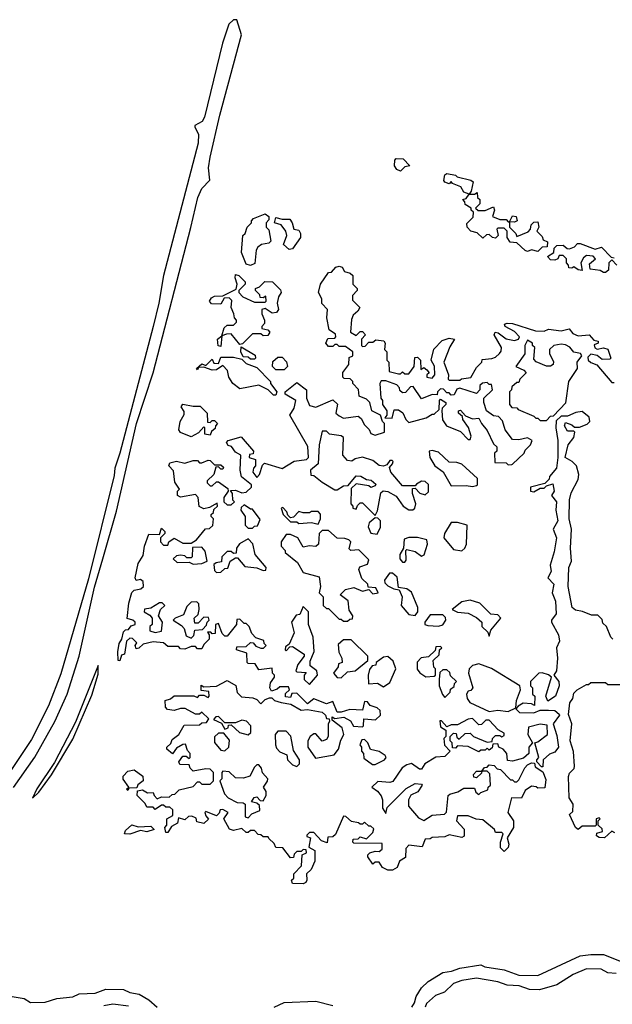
# Model space of a CAD drawing. Extents: x 2494106 to 2685573, y 758056 to 915185.
# Tile 133 of 256: x 2587014 to 2589817, y 784518 to 789176. Entities that reach past the tile are written whole.
import ezdxf

# ---------------------------------------------------------------- set-up
doc = ezdxf.new("R2010")
doc.units = 0

msp = doc.modelspace()

# ---------------------------------------------------------------- linework, layer by layer
at = {"layer": '0CON05XD'}
for points in [[(2586985, 785543.1), (2587085, 785686.9), (2587181, 785855), (2587239, 785985), (2587296, 786165), (2587368.3, 786491.7), (2587407.3, 786625), (2587471.3, 786851.3), (2587567, 787265), (2587645.8, 787505), (2587823.3, 788193.3), (2587856.4, 788335), (2587875, 788376.9), (2587912.7, 788417.3), (2587906.4, 788475), (2587914.7, 788525), (2587960, 788725), (2588062.5, 789105), (2588041.8, 789175), (2588025, 789175.9), (2588003.9, 789155), (2587973.8, 789065), (2587888.3, 788715), (2587876.5, 788693.5), (2587842, 788675), (2587841.9, 788668.1), (2587860.5, 788635), (2587857.9, 788592.1), (2587693.7, 787965), (2587672.1, 787835), (2587645.6, 787724.4), (2587488.3, 787125), (2587464.1, 787055), (2587460.2, 787019.8), (2587339.3, 786530.7), (2587209, 786081), (2587150.5, 785929.5), (2587069.7, 785770.3), (2586965.7, 785614.3)], [(2588815, 788460), (2588797, 788467), (2588787.5, 788485), (2588788.3, 788511.7), (2588795, 788520), (2588827, 788517), (2588860, 788485), (2588835, 788480), (2588815, 788460)], [(2589465, 788080), (2589435, 788086.7), (2589415, 788080), (2589405, 788083.3), (2589365, 788120), (2589334.2, 788124.2), (2589320, 788145), (2589320, 788175), (2589305, 788190), (2589275, 788190), (2589270, 788185), (2589277.5, 788155), (2589265, 788142.5), (2589250, 788145), (2589235, 788160), (2589221.7, 788158.3), (2589205, 788142.5), (2589177, 788167), (2589147.5, 788175), (2589130, 788195), (2589128.3, 788211.7), (2589158.3, 788241.7), (2589160, 788265), (2589150, 788275), (2589150, 788285), (2589121.7, 788301.7), (2589120, 788315), (2589110, 788325), (2589125, 788330), (2589140, 788350), (2589115, 788360), (2589100, 788385), (2589061.7, 788401.7), (2589055, 788410), (2589045, 788400), (2589025, 788407.5), (2589020, 788415), (2589025, 788442.5), (2589035, 788447.5), (2589075, 788440), (2589083, 788433), (2589147, 788417), (2589158.3, 788408.3), (2589150, 788365), (2589140, 788350), (2589165, 788350), (2589178.3, 788358.3), (2589180, 788335), (2589190, 788325), (2589190, 788305), (2589170, 788285), (2589182.5, 788272.5), (2589215, 788272.5), (2589255, 788290), (2589260, 788275), (2589250, 788245), (2589285, 788230), (2589315, 788230), (2589325, 788220), (2589330, 788220), (2589345, 788247.5), (2589362.5, 788245), (2589366.2, 788223.8), (2589355, 788217.5), (2589330, 788220), (2589330, 788195), (2589360, 788165), (2589365, 788150), (2589418.3, 788171.7), (2589430, 788185), (2589432.5, 788205), (2589445, 788217.5), (2589465, 788220), (2589470, 788195), (2589460, 788175), (2589485, 788150), (2589490, 788135), (2589510, 788125), (2589508.3, 788101.7), (2589485, 788100), (2589465, 788080)], [(2588105, 788013.3), (2588085, 788020), (2588062.5, 788075), (2588070, 788155), (2588080, 788165), (2588090, 788195), (2588110, 788215), (2588110, 788225), (2588120, 788235), (2588175, 788257.5), (2588192.5, 788245), (2588191.7, 788228.3), (2588180, 788215), (2588180, 788195), (2588191.7, 788181.7), (2588201.7, 788128.3), (2588191.7, 788118.3), (2588158.3, 788111.7), (2588140.7, 788099.3), (2588133.3, 788085), (2588127, 788023), (2588105, 788013.3)], [(2588288.3, 788088.3), (2588261.7, 788111.7), (2588277.5, 788155), (2588272.5, 788175), (2588250, 788205), (2588220, 788215), (2588225, 788240), (2588255, 788232.5), (2588292.5, 788232.5), (2588303.3, 788215), (2588310, 788185), (2588335, 788180), (2588342.5, 788165), (2588342.5, 788145), (2588305, 788092.5), (2588288.3, 788088.3)], [(2589837.5, 788015), (2589815, 788040), (2589800, 788025), (2589798.3, 787991.7), (2589785, 787980), (2589775, 787980), (2589759.3, 787989.3), (2589712.5, 787995), (2589708.3, 788021.7), (2589737.5, 788045), (2589727, 788057), (2589695, 788060), (2589680.7, 788049.3), (2589667.5, 788025), (2589675, 787990), (2589655, 787992.5), (2589635, 788007.5), (2589625, 788000), (2589611.7, 788001.7), (2589610, 788015), (2589600, 788025), (2589600, 788045), (2589585, 788060), (2589565, 788060), (2589560, 788045), (2589545, 788037.5), (2589525, 788040), (2589510, 788055), (2589540, 788075), (2589542.5, 788095), (2589555, 788107.5), (2589585, 788110), (2589603, 788093), (2589615, 788092.5), (2589638.3, 788101.7), (2589653, 788117), (2589665, 788117.5), (2589735, 788090), (2589765, 788100), (2589811.7, 788051.7), (2589825, 788050)], [(2588645, 787260), (2588666.7, 787236.7), (2588675, 787217.5), (2588695, 787210), (2588740, 787225), (2588740, 787265), (2588730, 787275), (2588720, 787305), (2588680, 787325), (2588670, 787365), (2588655, 787380), (2588620, 787395), (2588617, 787427), (2588590, 787455), (2588590, 787465), (2588577, 787477), (2588548.3, 787478.3), (2588542.5, 787485), (2588543, 787507), (2588570, 787545), (2588571.7, 787578.3), (2588590, 787585), (2588590, 787605), (2588555, 787630), (2588525, 787630), (2588515, 787640), (2588505, 787640), (2588495, 787630), (2588475, 787630), (2588462.5, 787645), (2588471.7, 787668.3), (2588505, 787670), (2588510, 787675), (2588508.3, 787688.3), (2588478.3, 787708.3), (2588467.5, 787765), (2588470, 787805), (2588443, 787833), (2588442.5, 787855), (2588427.5, 787885), (2588437.5, 787925), (2588475, 787980), (2588488.3, 787981.7), (2588510, 788005), (2588525, 788010), (2588540, 788005), (2588550, 787985), (2588577, 787977), (2588590, 787965), (2588590, 787925), (2588610, 787905), (2588610, 787895), (2588588.3, 787871.7), (2588588.3, 787848.3), (2588622.5, 787815), (2588613, 787797), (2588591.7, 787778.3), (2588583, 787757), (2588578.3, 787698.3), (2588605, 787682.5), (2588625, 787700), (2588635, 787700), (2588650, 787685), (2588630, 787665), (2588630, 787635), (2588635, 787630), (2588648.3, 787631.7), (2588665, 787650), (2588685, 787650), (2588698.3, 787661.7), (2588736.4, 787656.4), (2588742.5, 787645), (2588740, 787615), (2588750, 787605), (2588750, 787565), (2588760, 787555), (2588761.7, 787511.7), (2588805, 787500), (2588815, 787500), (2588825, 787510), (2588835, 787500), (2588855, 787500), (2588880, 787535), (2588883, 787577), (2588895, 787580), (2588910, 787565), (2588911.7, 787521.7), (2588925, 787530), (2588939.3, 787519.3), (2588950, 787505), (2588940, 787495), (2588940, 787485), (2588965, 787480), (2588977.5, 787495), (2588976.4, 787536.4), (2588960, 787565), (2588973, 787617), (2589011.7, 787658.3), (2589045, 787670), (2589070, 787665), (2589048.3, 787628.3), (2589020, 787555), (2589042.5, 787495), (2589040, 787475), (2589045, 787470), (2589095, 787470), (2589103, 787477), (2589147, 787483), (2589175, 787530), (2589200, 787555), (2589201.7, 787568.3), (2589247, 787573), (2589265, 787580), (2589283, 787597), (2589291.7, 787608.3), (2589292.5, 787625), (2589257.5, 787685), (2589263, 787697), (2589277.5, 787695), (2589315, 787666.7), (2589355, 787658.8), (2589372.5, 787665), (2589377.5, 787675), (2589355, 787701.2), (2589310, 787725), (2589307.5, 787735), (2589319.3, 787740.7), (2589345, 787738.8), (2589454.1, 787704.1), (2589495, 787702.5), (2589515, 787712.5), (2589575, 787703.3), (2589613, 787713), (2589630.7, 787690.7), (2589655, 787680), (2589707.5, 787685), (2589730, 787660), (2589750, 787655), (2589750, 787645), (2589731.7, 787638.3), (2589733.6, 787623.6), (2589745, 787617.5), (2589775, 787623.3), (2589795, 787616.7), (2589810, 787575), (2589805, 787570), (2589768.3, 787568.3), (2589745, 787587.5), (2589715, 787593.3), (2589700.5, 787579.5), (2589703.3, 787565), (2589715, 787553.8), (2589743, 787543), (2589815, 787460), (2589825, 787460)], [(2587965, 787630), (2587953, 787633), (2587950, 787665), (2587970, 787680), (2587981.7, 787718.3), (2587995, 787730), (2588025, 787730), (2588040, 787745), (2588040, 787755), (2588030, 787765), (2588027.5, 787785), (2588013.6, 787813.6), (2588017, 787847), (2588005, 787860), (2587981.7, 787858.3), (2587965, 787830), (2587921.7, 787831.7), (2587912.5, 787845), (2587920.7, 787859.3), (2587935, 787867.5), (2587975, 787870), (2588038.3, 787901.7), (2588042.5, 787925), (2588033.3, 787955), (2588035, 787970), (2588050, 787965), (2588080, 787935), (2588080, 787925), (2588050, 787895), (2588050, 787885), (2588070, 787865), (2588125, 787840), (2588175, 787840), (2588180, 787845), (2588178.3, 787868.3), (2588165, 787860), (2588151.7, 787861.7), (2588150, 787875), (2588130, 787895), (2588130, 787905), (2588148.3, 787911.7), (2588173, 787937), (2588210, 787935), (2588248.3, 787898.3), (2588250, 787885), (2588237.5, 787865), (2588232.5, 787835), (2588237.5, 787805), (2588229.3, 787790.7), (2588208.3, 787788.3), (2588175, 787810), (2588160, 787805), (2588160, 787785), (2588172.5, 787755), (2588171.7, 787738.3), (2588160, 787725), (2588160, 787715), (2588188.3, 787708.3), (2588197.5, 787697.5), (2588188.3, 787681.7), (2588165, 787680), (2588155, 787690), (2588115, 787690), (2588068.3, 787641.7), (2588055, 787640), (2588015, 787690), (2587992.5, 787687.5), (2587970, 787680), (2587965, 787630)], [(2589505, 787280), (2589525, 787300), (2589538.3, 787301.7), (2589597, 787363), (2589610.8, 787465), (2589652.5, 787525), (2589650, 787555), (2589672.5, 787585), (2589666.1, 787596.1), (2589635, 787603.8), (2589616.7, 787626.7), (2589595, 787638), (2589575, 787641.2), (2589540, 787635), (2589520, 787615), (2589520, 787595), (2589539.3, 787559.3), (2589537.5, 787545), (2589525, 787537.5), (2589505, 787536.7), (2589457.5, 787557.5), (2589445, 787570), (2589450, 787625), (2589440, 787635), (2589440, 787645), (2589415, 787660), (2589402.5, 787635), (2589402.5, 787595), (2589360, 787535), (2589398.3, 787518.3), (2589410, 787505), (2589380, 787475), (2589375, 787460), (2589365, 787460), (2589341.7, 787438.3), (2589340, 787425), (2589330, 787415), (2589330, 787355), (2589341.7, 787341.7), (2589365, 787340), (2589371.7, 787331.7), (2589445, 787300), (2589455, 787290), (2589465, 787290), (2589475, 787280), (2589505, 787280)], [(2588125, 787570), (2588105, 787570), (2588095, 787580), (2588071.7, 787581.7), (2588060, 787605), (2588061.7, 787628.3), (2588128.3, 787588.3), (2588130, 787575), (2588125, 787570)], [(2588225, 787400), (2588215, 787400), (2588190, 787425), (2588145, 787447.5), (2588055, 787430), (2588022.5, 787455), (2588002.5, 787485), (2587997, 787517), (2587975, 787540), (2587945, 787520), (2587925, 787517.5), (2587885, 787532.5), (2587860, 787530), (2587855, 787520), (2587850, 787525), (2587875, 787547.5), (2587895, 787540), (2587925, 787570), (2587931.7, 787551.7), (2587955, 787550), (2587965, 787580), (2588025, 787580), (2588065, 787570), (2588085, 787550), (2588135, 787530), (2588200, 787465), (2588200, 787455), (2588230, 787415), (2588225, 787400)], [(2588265, 787520), (2588225, 787520), (2588210, 787535), (2588211.7, 787558.3), (2588235, 787580), (2588255, 787580), (2588276.7, 787556.7), (2588280, 787535), (2588265, 787520)], [(2589325, 787070), (2589341.7, 787071.7), (2589345, 787072.5), (2589400, 787125), (2589405, 787140), (2589430, 787165), (2589437.5, 787185), (2589415, 787197.5), (2589375, 787187.5), (2589345, 787190), (2589310, 787235), (2589298.3, 787278.3), (2589278.3, 787298.3), (2589255, 787302.5), (2589222.5, 787325), (2589210, 787365), (2589210, 787385), (2589250, 787425), (2589245, 787450), (2589235, 787450), (2589225, 787460), (2589203, 787457), (2589190, 787445), (2589190, 787425), (2589175, 787407.5), (2589095, 787432.5), (2589081.7, 787428.3), (2589068.3, 787401.7), (2589055, 787400), (2589045, 787410), (2589035, 787410), (2589018.3, 787428.3), (2589005, 787430), (2588990, 787415), (2588988.3, 787401.7), (2588965, 787402.5), (2588915, 787382.5), (2588875, 787440), (2588861.7, 787438.3), (2588838.3, 787411.7), (2588825, 787410), (2588811.7, 787421.7), (2588810, 787435), (2588798.3, 787448.3), (2588745, 787467.5), (2588723, 787467), (2588717.5, 787455), (2588722.5, 787385), (2588730, 787375), (2588730, 787355), (2588750, 787325), (2588750, 787305), (2588741.7, 787291.7), (2588775, 787290), (2588785, 787330), (2588805, 787330), (2588826.4, 787316.4), (2588840, 787285), (2588855, 787270), (2588937, 787293), (2588965, 787310), (2588975, 787310), (2588998.3, 787331.7), (2589000, 787375), (2589005, 787380), (2589030, 787365), (2589030, 787355), (2589011.7, 787338.3), (2589010, 787325), (2589013.6, 787283.6), (2589032.5, 787255), (2589098.3, 787228.3), (2589135, 787190), (2589145, 787190), (2589150, 787205), (2589137, 787247), (2589110, 787285), (2589108.3, 787298.3), (2589090, 787315), (2589090, 787325), (2589098.3, 787328.3), (2589122.5, 787302.5), (2589155, 787287.5), (2589185, 787290), (2589197.5, 787265), (2589225, 787232.5), (2589255, 787170), (2589270, 787155), (2589270, 787135), (2589260, 787125), (2589261.7, 787081.7), (2589315, 787080), (2589325, 787070)], [(2589287.5, 785285), (2589300, 785325), (2589295, 785330), (2589265, 785330), (2589260, 785345), (2589205, 785390), (2589173, 785393), (2589135, 785410), (2589085, 785410), (2589080, 785385), (2589117, 785347), (2589116.4, 785313.6), (2589105, 785307.5), (2589045, 785320), (2589025, 785310), (2588965, 785307.5), (2588955, 785300), (2588931.7, 785298.3), (2588917, 785263), (2588855, 785270), (2588840, 785255), (2588838.3, 785211.7), (2588810, 785195), (2588800, 785165), (2588777, 785153), (2588755, 785152.5), (2588730, 785165), (2588715, 785190), (2588695, 785190), (2588685, 785180), (2588660, 785215), (2588660, 785225), (2588670, 785235), (2588695, 785242.5), (2588715, 785240), (2588728.3, 785251.7), (2588728.3, 785278.3), (2588595, 785280), (2588590, 785285), (2588591.7, 785298.3), (2588615, 785300), (2588625, 785310), (2588655, 785300), (2588685, 785330), (2588688.3, 785348.3), (2588675, 785360), (2588665, 785360), (2588645, 785380), (2588635, 785370), (2588625, 785370), (2588617, 785377), (2588583, 785383), (2588557, 785407), (2588545, 785407.5), (2588508.3, 785321.7), (2588495, 785310), (2588471.7, 785308.3), (2588468.3, 785281.7), (2588441.7, 785291.7), (2588405, 785330), (2588385, 785330), (2588371.7, 785318.3), (2588371.7, 785311.7), (2588390, 785305), (2588381.7, 785261.7), (2588410, 785245), (2588410, 785195), (2588392.5, 785155), (2588370, 785135), (2588372.5, 785105), (2588366.7, 785093.3), (2588355, 785087.5), (2588305, 785090), (2588300, 785105), (2588310, 785115), (2588310, 785135), (2588347, 785173), (2588350, 785225), (2588370, 785235), (2588368.3, 785248.3), (2588355, 785250), (2588345, 785240), (2588325, 785240), (2588311.7, 785228.3), (2588308.3, 785211.7), (2588295, 785210), (2588258.3, 785258.3), (2588225, 785260), (2588218.3, 785278.3), (2588191.7, 785301.7), (2588190, 785310), (2588165, 785310), (2588155, 785320), (2588141.7, 785321.7), (2588125, 785340), (2588105, 785340), (2588095, 785330), (2588085, 785330), (2588065, 785350), (2588025, 785340), (2588007, 785347), (2587980, 785395), (2588000, 785425), (2587975, 785440), (2587961.7, 785438.3), (2587958.3, 785421.7), (2587945, 785410), (2587895, 785430), (2587890, 785425), (2587895, 785410), (2587907, 785393), (2587885, 785372.5), (2587851.7, 785381.7), (2587848.3, 785398.3), (2587827.5, 785407.5), (2587813, 785407), (2587795, 785390), (2587765, 785400), (2587760, 785375), (2587731.7, 785358.3), (2587715, 785330), (2587705, 785330), (2587700, 785355), (2587710, 785365), (2587710, 785395), (2587738.3, 785411.7), (2587738.3, 785438.3), (2587725, 785450), (2587705, 785450), (2587695, 785460), (2587685, 785460), (2587655, 785440), (2587645, 785450), (2587615, 785450), (2587608.3, 785468.3), (2587570, 785505), (2587571.7, 785528.3), (2587595, 785532.5), (2587618.3, 785518.3), (2587645, 785520), (2587650, 785505), (2587665, 785490), (2587685, 785500), (2587721.7, 785498.3), (2587735, 785510), (2587748.3, 785511.7), (2587768.3, 785531.7), (2587835, 785547.5), (2587855, 785570), (2587865, 785570), (2587875, 785560), (2587915, 785560), (2587930, 785575), (2587930, 785615), (2587915, 785630), (2587895, 785632.5), (2587835, 785620), (2587820, 785635), (2587815, 785650), (2587771.7, 785651.7), (2587767.5, 785665), (2587785, 785692.5), (2587801.7, 785691.7), (2587815, 785680), (2587820, 785685), (2587820, 785705), (2587808.3, 785718.3), (2587798.3, 785748.3), (2587785, 785747.5), (2587755, 785730), (2587737, 785703), (2587710, 785725), (2587710, 785735), (2587728.3, 785751.7), (2587735, 785770), (2587766.4, 785793.6), (2587791.7, 785838.3), (2587865, 785840), (2587875, 785850), (2587898.3, 785851.7), (2587908.3, 785868.3), (2587875, 785900), (2587865, 785890), (2587845, 785890), (2587796.7, 785916.7), (2587775, 785917.5), (2587745, 785907.5), (2587713, 785913), (2587703, 785923), (2587702.5, 785955), (2587727, 785963), (2587745, 785977.5), (2587837.5, 785977.5), (2587855, 785970), (2587865, 785980), (2587885, 785980), (2587905, 785970), (2587910, 785975), (2587908.3, 785998.3), (2587871.7, 786001.7), (2587871.7, 786028.3), (2587885, 786020), (2587945, 786022.5), (2587995, 786050), (2588036.4, 786026.4), (2588043.3, 785993.3), (2588063, 785973), (2588117, 785967), (2588135, 785960), (2588155, 785940), (2588175, 785960), (2588195, 785967.5), (2588207, 785967), (2588220, 785955), (2588250, 785945), (2588297, 785937), (2588345, 785910), (2588375, 785912.5), (2588445, 785900), (2588460, 785885), (2588465, 785870), (2588478.3, 785868.3), (2588480, 785855), (2588472.5, 785845), (2588472.5, 785785), (2588465, 785770), (2588445, 785762.5), (2588415, 785797.5), (2588405, 785797.5), (2588387.5, 785785), (2588376.7, 785765), (2588377.5, 785735), (2588412.5, 785682.5), (2588501.7, 785698.3), (2588522.5, 785725), (2588533, 785767), (2588547.5, 785795), (2588540, 785825), (2588491.7, 785861.7), (2588491.7, 785878.3), (2588505, 785870), (2588547, 785877), (2588578.3, 785858.3), (2588593, 785833), (2588635, 785830), (2588640, 785835), (2588641.7, 785868.3), (2588697, 785863), (2588720, 785885), (2588718.3, 785908.3), (2588705, 785920), (2588671.7, 785931.7), (2588658.3, 785948.3), (2588645, 785950), (2588635, 785910), (2588575, 785912.5), (2588535, 785900), (2588515, 785900), (2588495, 785950), (2588465, 785940), (2588405, 785962.5), (2588375, 785940), (2588325, 785990), (2588301.7, 785988.3), (2588295, 785970), (2588271.7, 785971.7), (2588271.7, 785988.3), (2588290, 786005), (2588285, 786020), (2588245, 786020), (2588231.7, 786008.3), (2588205, 786000), (2588197.5, 786015), (2588200.7, 786039.3), (2588220, 786065), (2588220, 786075), (2588210, 786085), (2588208.3, 786108.3), (2588145, 786100), (2588128.3, 786128.3), (2588095, 786130), (2588090, 786135), (2588088.3, 786178.3), (2588040, 786195), (2588041.7, 786208.3), (2588085, 786210), (2588105, 786230), (2588118.3, 786228.3), (2588131.7, 786211.7), (2588155, 786202.5), (2588167.5, 786202.5), (2588180, 786215), (2588170, 786225), (2588168.3, 786238.3), (2588131.7, 786251.7), (2588111.7, 786271.7), (2588100, 786305), (2588085, 786320), (2588075, 786320), (2588055, 786340), (2588041.7, 786338.3), (2588040, 786315), (2587995, 786260), (2587985, 786260), (2587971.7, 786271.7), (2587955, 786320), (2587940, 786315), (2587938.3, 786271.7), (2587925, 786270), (2587918.3, 786278.3), (2587901.7, 786278.3), (2587910, 786265), (2587910, 786245), (2587885, 786220), (2587875, 786200), (2587855, 786200), (2587845, 786210), (2587825, 786210), (2587795, 786197.5), (2587775, 786200), (2587765, 786210), (2587715, 786210), (2587695, 786227.5), (2587645, 786232.5), (2587598.3, 786221.7), (2587577, 786203), (2587565, 786200), (2587560, 786215), (2587568.3, 786228.3), (2587548.3, 786248.3), (2587535, 786250), (2587520, 786235), (2587510, 786175), (2587495, 786170), (2587487, 786143), (2587480, 786145), (2587477.5, 786185), (2587484.2, 786224.2), (2587497.5, 786245), (2587505, 786280), (2587515, 786290), (2587528.3, 786291.7), (2587541.7, 786308.3), (2587560, 786315), (2587560, 786325), (2587550, 786335), (2587523, 786343), (2587530, 786415), (2587545, 786466.7), (2587555, 786476.7), (2587587, 786483), (2587600, 786495), (2587598.3, 786518.3), (2587585, 786527.5), (2587565, 786522.5), (2587560, 786535), (2587575, 786602.5), (2587598.8, 786641.2), (2587604.2, 786685), (2587625, 786742.5), (2587675, 786740), (2587685, 786770), (2587700, 786755), (2587700, 786745), (2587680, 786725), (2587680, 786705), (2587695, 786690), (2587715, 786690), (2587720, 786705), (2587745, 786722.5), (2587785, 786700), (2587825, 786700), (2587850, 786715), (2587892.5, 786767.5), (2587911.7, 786768.3), (2587927, 786783), (2587930, 786815), (2587920, 786825), (2587920, 786835), (2587930, 786845), (2587931.7, 786858.3), (2587950, 786875), (2587948.3, 786888.3), (2587911.7, 786868.3), (2587885, 786862.5), (2587863, 786873), (2587857.5, 786915), (2587845, 786930), (2587775, 786917.5), (2587760, 786925), (2587760, 786945), (2587770, 786955), (2587748.3, 786988.3), (2587741.7, 787041.7), (2587720, 787065), (2587725, 787080), (2587755, 787086.7), (2587795, 787077.5), (2587835, 787090), (2587855, 787090), (2587865, 787080), (2587875, 787080), (2587905, 787092.5), (2587915, 787090), (2587935, 787070), (2587965, 787070), (2587978.3, 787058.3), (2587975, 787050), (2587965, 787050), (2587955, 787060), (2587941.7, 787058.3), (2587932.5, 787025), (2587900, 786995), (2587900, 786985), (2587915, 786970), (2587925, 786970), (2587945, 786990), (2587955, 786990), (2587998.3, 786958.3), (2588000, 786945), (2587980, 786915), (2587980, 786895), (2587995, 786880), (2588015, 786880), (2588030, 786895), (2588022.5, 786902.5), (2588020, 786935), (2588011.7, 786948.3), (2588035, 786950), (2588065, 786937.5), (2588085, 786940), (2588110, 786965), (2588110, 786975), (2588062.5, 787012.5), (2588057.5, 787045), (2588060, 787115), (2588035, 787130), (2588016.2, 787156.2), (2588000.7, 787160.7), (2587992.5, 787175), (2588000, 787185), (2588061.7, 787201.7), (2588120, 787135), (2588118.3, 787121.7), (2588101.7, 787118.3), (2588100, 787105), (2588130, 787095), (2588130, 787065), (2588120, 787055), (2588117.5, 787035), (2588135, 787010), (2588147.5, 787025), (2588161.7, 787068.3), (2588172.5, 787077.5), (2588255, 787052.5), (2588313, 787087), (2588370, 787095), (2588380, 787105), (2588377, 787157), (2588292.5, 787305), (2588311.7, 787338.3), (2588320, 787375), (2588270, 787405), (2588270, 787415), (2588325, 787460), (2588370, 787425), (2588370, 787385), (2588385, 787350), (2588415, 787342.5), (2588495, 787377.5), (2588517, 787357), (2588510, 787315), (2588525, 787302.5), (2588545, 787290), (2588615, 787300), (2588629.3, 787289.3), (2588645, 787260)], [(2587825, 787202.5), (2587775, 787222.5), (2587767.5, 787235), (2587772.5, 787275), (2587791.7, 787308.3), (2587791.7, 787321.7), (2587777.5, 787345), (2587785, 787357.5), (2587835, 787347.5), (2587868.3, 787348.3), (2587900, 787315), (2587901.7, 787271.7), (2587915, 787270), (2587925, 787280), (2587935, 787280), (2587950, 787265), (2587940, 787255), (2587938.3, 787241.7), (2587921.7, 787228.3), (2587915, 787210), (2587890, 787215), (2587890, 787245), (2587885, 787250), (2587859.3, 787220.7), (2587825, 787202.5)], [(2589820, 786245), (2589810, 786255), (2589790, 786305), (2589771.7, 786321.7), (2589768.3, 786338.3), (2589748.3, 786358.3), (2589718.3, 786358.3), (2589676.4, 786376.4), (2589643, 786383), (2589627.5, 786395), (2589608.1, 786495), (2589612, 786585), (2589623.3, 786615), (2589618.8, 786675), (2589623.8, 786765), (2589612.5, 786815), (2589614.2, 786905), (2589622, 786938), (2589655, 787000), (2589658.8, 787025), (2589647.5, 787065), (2589627.5, 787085), (2589593.3, 787105), (2589607.5, 787165), (2589635, 787200), (2589640, 787225), (2589635, 787230), (2589605, 787230), (2589590, 787255), (2589595, 787270), (2589625, 787260), (2589638.3, 787248.3), (2589661.7, 787248.3), (2589698.3, 787261.7), (2589710, 787275), (2589707.5, 787295), (2589675, 787322.5), (2589645, 787317.5), (2589605, 787300), (2589575, 787300), (2589551.7, 787278.3), (2589550, 787245), (2589560, 787185), (2589560, 787105), (2589552.5, 787055), (2589520, 787015), (2589518.3, 787001.7), (2589498.3, 786981.7), (2589430, 786965), (2589430, 786945), (2589445, 786942.5), (2589475, 786960), (2589495, 786960), (2589505, 786970), (2589535, 786980), (2589542.5, 786945), (2589530, 786925), (2589552.5, 786895), (2589550, 786855), (2589558.8, 786805), (2589537.5, 786765), (2589553.3, 786725), (2589541.7, 786658.3), (2589522.5, 786595), (2589527.5, 786565), (2589512.5, 786535), (2589540, 786505), (2589532.5, 786465), (2589548.8, 786425), (2589551.2, 786365), (2589530, 786335), (2589530, 786325), (2589562.5, 786265), (2589567.5, 786235), (2589552.5, 786205), (2589557.5, 786155), (2589553.3, 786095), (2589540, 786075), (2589563.3, 786045), (2589565.9, 786024.1), (2589547.5, 785975), (2589511.7, 785951.7), (2589502.5, 785975), (2589530, 786065), (2589515, 786076.7), (2589485, 786086.7), (2589470, 786085), (2589430, 786045), (2589430, 786025), (2589440, 786015), (2589440, 785985), (2589450, 785975), (2589448.3, 785931.7), (2589435, 785940), (2589395, 785942.5), (2589371.7, 785928.3), (2589360, 785915), (2589378.3, 785898.3), (2589445, 785897.5), (2589475, 785910), (2589515, 785910), (2589545, 785907.5), (2589565, 785890), (2589566.7, 785885), (2589537.5, 785845), (2589555, 785790), (2589562.5, 785735), (2589545, 785710), (2589519.3, 785700.7), (2589490, 785675), (2589488.3, 785641.7), (2589481.7, 785641.7), (2589460, 785665), (2589460, 785675), (2589470, 785685), (2589450, 785755), (2589465, 785760), (2589510, 785795), (2589508.3, 785838.3), (2589475, 785843.3), (2589420.7, 785829.3), (2589417.5, 785795), (2589440, 785755), (2589422.5, 785735), (2589422.5, 785705), (2589397, 785683), (2589345, 785667.5), (2589321.7, 785671.7), (2589317.5, 785705), (2589300, 785725), (2589280, 785735), (2589275, 785750), (2589251.7, 785748.3), (2589248.3, 785731.7), (2589235, 785720), (2589225, 785730), (2589215, 785720), (2589195, 785720), (2589185, 785712.5), (2589135, 785736.7), (2589085, 785740), (2589075, 785730), (2589061.7, 785731.7), (2589060, 785755), (2589050, 785765), (2589050, 785785), (2589065, 785800), (2589078.3, 785798.3), (2589081.7, 785781.7), (2589092.5, 785772.5), (2589121.7, 785798.3), (2589145, 785800), (2589160, 785785), (2589225, 785757.5), (2589248.3, 785761.7), (2589250, 785775), (2589265, 785790), (2589285, 785790), (2589295, 785782.5), (2589305, 785790), (2589305, 785800), (2589277, 785817), (2589235, 785862.5), (2589218.3, 785861.7), (2589198.3, 785841.7), (2589185, 785840), (2589155, 785870), (2589135, 785867.5), (2589085, 785840), (2589055, 785840), (2589035, 785830), (2589008.3, 785858.3), (2589001.7, 785858.3), (2589005, 785830), (2589030, 785815), (2589030, 785785), (2589020, 785775), (2589023, 785743), (2589050, 785715), (2589025, 785690), (2588982.5, 785687.5), (2588930, 785655), (2588915, 785630), (2588905, 785630), (2588866.4, 785656.4), (2588845, 785650), (2588823.6, 785636.4), (2588778.3, 785571.7), (2588765, 785567.5), (2588708.3, 785571.7), (2588680, 785545), (2588706.4, 785526.4), (2588723.6, 785503.6), (2588730, 785485), (2588730, 785445), (2588745, 785420), (2588751.7, 785448.3), (2588841.7, 785538.3), (2588885, 785562.5), (2588915, 785560), (2588917.5, 785555), (2588897.7, 785522.3), (2588863.3, 785506.7), (2588852.5, 785485), (2588853.3, 785455), (2588900.5, 785400.5), (2588925, 785387.5), (2588965, 785413.3), (2589022.5, 785417.5), (2589032.5, 785427.5), (2589040, 785505), (2589048.3, 785511.7), (2589087, 785523), (2589115, 785540), (2589165, 785540), (2589171.7, 785521.7), (2589185, 785510), (2589195, 785520), (2589228.3, 785531.7), (2589230, 785545), (2589240, 785555), (2589238.3, 785608.3), (2589225, 785620), (2589200, 785620), (2589198.3, 785611.7), (2589175, 785590), (2589161.7, 785591.7), (2589160, 785605), (2589175, 785620), (2589200, 785620), (2589211.7, 785638.3), (2589225, 785640), (2589235, 785650), (2589258.3, 785648.3), (2589271.7, 785631.7), (2589288.3, 785628.3), (2589335, 785580), (2589345, 785580), (2589355, 785570), (2589365, 785570), (2589375, 785580), (2589403.8, 785636.2), (2589415, 785650), (2589435, 785660), (2589448.3, 785658.3), (2589451.7, 785641.7), (2589488.3, 785618.3), (2589501.7, 785581.7), (2589498.3, 785541.7), (2589465, 785540), (2589457, 785547), (2589435, 785550), (2589405, 785530), (2589387, 785493), (2589340, 785495), (2589322.5, 785425), (2589350, 785385), (2589350, 785355), (2589320, 785305), (2589327.5, 785275), (2589325, 785260), (2589305, 785240), (2589288.3, 785258.3), (2589287.5, 785285)], [(2588695, 786830), (2588707, 786853), (2588722.5, 786937.5), (2588732.5, 786947.5), (2588755, 786943.3), (2588795, 786922.5), (2588827.5, 786875), (2588855, 786857.5), (2588873, 786857), (2588882.5, 786865), (2588887.5, 786885), (2588872.5, 786935), (2588872.5, 786957.5), (2588885, 786960), (2588906.4, 786936.4), (2588931.7, 786928.3), (2588947, 786943), (2588947, 786977), (2588931.7, 786991.7), (2588915, 786992.5), (2588890.7, 786979.3), (2588885, 786970), (2588825, 786970), (2588770, 787035), (2588762.5, 787057.5), (2588777.5, 787075), (2588780, 787085), (2588775, 787090), (2588765, 787090), (2588750, 787070), (2588735, 787063.3), (2588715, 787066.7), (2588685, 787090), (2588635, 787106.7), (2588601.2, 787098.8), (2588585, 787087.5), (2588565, 787090), (2588542.5, 787115), (2588545, 787200), (2588535, 787207.5), (2588480, 787215), (2588465, 787230), (2588445, 787230), (2588430, 787165), (2588426.2, 787075), (2588390, 787045), (2588391.7, 787021.7), (2588405, 787020), (2588445, 786987.5), (2588505, 786952.5), (2588515, 786952.5), (2588545, 786970), (2588568.3, 786971.7), (2588605, 787017.5), (2588627, 787017), (2588655, 787000), (2588677, 786997), (2588698.3, 786978.3), (2588695, 786970), (2588675, 786962.5), (2588665, 786970), (2588605, 786980), (2588581.7, 786958.3), (2588580, 786885), (2588590, 786875), (2588590, 786865), (2588605, 786860), (2588611.7, 786878.3), (2588625, 786890), (2588635, 786890), (2588695, 786830)], [(2589155, 786967.5), (2589175, 786972.5), (2589180, 786975), (2589180, 787005), (2589105, 787072.5), (2589081.7, 787081.7), (2589045, 787082.5), (2588995, 787130), (2588965, 787137.5), (2588950, 787135), (2588953.3, 787105), (2588977.5, 787065), (2589016.4, 787036.4), (2589055, 786970), (2589125, 786972.5), (2589155, 786967.5)], [(2588115, 786770), (2588125, 786780), (2588138.3, 786781.7), (2588151.7, 786811.7), (2588115, 786860), (2588105, 786860), (2588075, 786880), (2588061.7, 786868.3), (2588060, 786855), (2588080, 786825), (2588080, 786785), (2588095, 786770), (2588115, 786770)], [(2588425, 786790), (2588437.5, 786815), (2588437, 786837), (2588425, 786850), (2588395, 786850), (2588385, 786842.5), (2588355, 786842.5), (2588335, 786850), (2588308.3, 786821.7), (2588295, 786820), (2588281.7, 786831.7), (2588278.3, 786848.3), (2588258.3, 786868.3), (2588250, 786865), (2588260, 786835), (2588295, 786800), (2588325, 786800), (2588335, 786792.5), (2588395, 786797.5), (2588425, 786790)], [(2588705, 786742.5), (2588720, 786775), (2588720, 786805), (2588708.3, 786818.3), (2588695, 786820), (2588667.5, 786795), (2588663, 786777), (2588675, 786747.5), (2588705, 786742.5)], [(2589105, 786662.5), (2589120, 786675), (2589127.5, 786695), (2589130, 786785), (2589085, 786797.5), (2589055, 786797.5), (2589022.5, 786745), (2589020, 786725), (2589065, 786670), (2589105, 786662.5)], [(2587945, 786560), (2587965, 786562.5), (2587985, 786580), (2587998.3, 786581.7), (2588010, 786615), (2588035, 786630), (2588045, 786630), (2588078.3, 786588.3), (2588135, 786582.5), (2588165, 786570), (2588178.3, 786571.7), (2588180, 786585), (2588127.5, 786645), (2588117, 786697), (2588095, 786720), (2588053.6, 786696.4), (2588040, 786675), (2588038.3, 786651.7), (2588025, 786650), (2588015, 786660), (2587995, 786660), (2587970, 786635), (2587968.3, 786611.7), (2587943, 786607), (2587931.7, 786598.3), (2587935, 786570), (2587945, 786560)], [(2588565, 786330), (2588575, 786340), (2588588.3, 786341.7), (2588590, 786355), (2588573, 786383), (2588567, 786427), (2588530, 786455), (2588555, 786480), (2588595, 786490), (2588635, 786472.5), (2588665, 786480), (2588685, 786460), (2588710, 786465), (2588698.3, 786488.3), (2588661.7, 786491.7), (2588660, 786505), (2588633, 786533), (2588617.5, 786575), (2588623, 786587), (2588659.3, 786600.7), (2588665, 786620), (2588618.3, 786668.3), (2588580, 786665), (2588572.5, 786672.5), (2588580, 786705), (2588570, 786715), (2588551.7, 786721.7), (2588515, 786722.5), (2588475, 786760), (2588445, 786760), (2588430, 786745), (2588427.5, 786695), (2588415, 786683.3), (2588385, 786687.5), (2588355, 786680), (2588330, 786725), (2588295, 786740), (2588275, 786740), (2588250, 786705), (2588250, 786685), (2588270, 786665), (2588270, 786655), (2588328.3, 786608.3), (2588355, 786560), (2588430, 786540), (2588437.5, 786495), (2588430, 786465), (2588450, 786445), (2588450, 786405), (2588465, 786390), (2588475, 786390), (2588525, 786340), (2588535, 786340), (2588545, 786330), (2588565, 786330)], [(2588835, 786610), (2588841.7, 786618.3), (2588840, 786665), (2588845, 786670), (2588885, 786660), (2588915, 786637.5), (2588926.4, 786643.6), (2588942.5, 786695), (2588940, 786715), (2588895, 786726.2), (2588855, 786726.7), (2588831.7, 786718.3), (2588830, 786675), (2588812.5, 786645), (2588812.5, 786625), (2588825, 786610), (2588835, 786610)], [(2587835, 786600), (2587875, 786603.3), (2587900, 786615), (2587891.7, 786661.7), (2587875, 786680), (2587831.7, 786678.3), (2587830, 786635), (2587825, 786630), (2587805, 786630), (2587795, 786640), (2587775, 786642.5), (2587755, 786640), (2587740, 786625), (2587758.3, 786608.3), (2587815, 786610), (2587835, 786600)], [(2588885, 786357.5), (2588897.5, 786375), (2588897.5, 786395), (2588867, 786467), (2588845, 786483.3), (2588805, 786490), (2588798.8, 786538.8), (2588777, 786557), (2588763, 786557), (2588740, 786525), (2588741.7, 786511.7), (2588755, 786497.5), (2588783.3, 786483.3), (2588808.3, 786478.3), (2588823.3, 786445), (2588817.5, 786405), (2588855, 786362.5), (2588885, 786357.5)], [(2587655, 786277.5), (2587685, 786282.5), (2587690, 786325), (2587670, 786355), (2587680, 786385), (2587700, 786405), (2587687.5, 786417.5), (2587675, 786417.5), (2587635, 786392.5), (2587605, 786387.5), (2587602.5, 786375), (2587629.3, 786359.3), (2587640, 786345), (2587640, 786315), (2587630, 786305), (2587630, 786285), (2587655, 786277.5)], [(2587825, 786250), (2587837, 786263), (2587841.7, 786288.3), (2587878.3, 786291.7), (2587898.3, 786311.7), (2587900, 786325), (2587910, 786335), (2587907, 786347), (2587885, 786350), (2587858.3, 786321.7), (2587841.7, 786321.7), (2587840, 786345), (2587857.5, 786362.5), (2587862.5, 786385), (2587861.7, 786411.7), (2587851.7, 786421.7), (2587825, 786420), (2587805, 786400), (2587789.3, 786360.7), (2587750, 786345), (2587740, 786335), (2587779.3, 786309.3), (2587792.5, 786295), (2587801.7, 786261.7), (2587825, 786250)], [(2588385, 786030), (2588422.5, 786075), (2588420, 786095), (2588388.3, 786118.3), (2588388.3, 786141.7), (2588407, 786187), (2588402.5, 786255), (2588380, 786315), (2588380, 786375), (2588355, 786400), (2588338.3, 786361.7), (2588321.7, 786358.3), (2588300, 786325), (2588312.5, 786275), (2588288.3, 786221.7), (2588271.7, 786208.3), (2588270, 786195), (2588275, 786190), (2588291.7, 786208.3), (2588305, 786210), (2588360, 786175), (2588360, 786165), (2588330, 786125), (2588320, 786095), (2588325, 786090), (2588368.3, 786088.3), (2588360, 786075), (2588360, 786055), (2588385, 786030)], [(2589235, 786260), (2589241.7, 786288.3), (2589290, 786345), (2589275, 786360), (2589243, 786363), (2589190, 786415), (2589145, 786430), (2589105, 786422.5), (2589060, 786385), (2589085, 786372.5), (2589135, 786367.5), (2589175, 786347.5), (2589200, 786325), (2589200, 786305), (2589228.3, 786278.3), (2589235, 786260)], [(2588995, 786307.5), (2589015, 786312.5), (2589030, 786335), (2589028.3, 786348.3), (2589015, 786360), (2588955, 786360), (2588930, 786325), (2588930, 786315), (2588945, 786310), (2588995, 786307.5)], [(2588535, 786062.5), (2588565, 786090), (2588600, 786095), (2588660, 786145), (2588660, 786165), (2588581.7, 786241.7), (2588545, 786242.5), (2588520.7, 786219.3), (2588523.6, 786183.6), (2588537.5, 786155), (2588540, 786135), (2588521.7, 786128.3), (2588520, 786115), (2588497.5, 786085), (2588515, 786063.3), (2588535, 786062.5)], [(2588935, 786066.7), (2588975, 786070), (2588980, 786075), (2588980, 786105), (2588973, 786113), (2588970, 786145), (2588998.3, 786171.7), (2589000, 786195), (2589010, 786205), (2589005, 786210), (2588981.7, 786208.3), (2588978.3, 786191.7), (2588948.3, 786161.7), (2588913, 786157), (2588893.6, 786136.4), (2588893.6, 786103.6), (2588906.1, 786086.1), (2588935, 786066.7)], [(2588735, 786020), (2588765, 786040), (2588792.5, 786105), (2588780.7, 786140.7), (2588755, 786163.3), (2588735, 786160), (2588700, 786135), (2588698.3, 786121.7), (2588681.7, 786118.3), (2588668.3, 786101.7), (2588662.5, 786075), (2588663.3, 786033.3), (2588706.4, 786036.4), (2588735, 786020)], [(2587075, 785492.5), (2587105, 785521.2), (2587165, 785602.9), (2587265, 785772.5), (2587355, 785980), (2587385, 786080), (2587385, 786120), (2587278.1, 785851.9), (2587178.6, 785661.4), (2587095, 785536.7), (2587075, 785492.5)], [(2589235, 785902.5), (2589275, 785908.8), (2589325, 785903.3), (2589360, 785920), (2589363.3, 785955), (2589382.5, 786005), (2589380, 786025), (2589246.2, 786106.2), (2589185, 786128.8), (2589155, 786120), (2589140, 786105), (2589136.7, 786085), (2589157.5, 786015), (2589147, 786003), (2589135, 786000), (2589127.5, 785985), (2589130, 785965), (2589142.5, 785945), (2589235, 785902.5)], [(2589025, 785970), (2589050, 785995), (2589051.7, 786008.3), (2589068.3, 786021.7), (2589070, 786035), (2589080, 786045), (2589051.7, 786071.7), (2589048.3, 786088.3), (2589035, 786100), (2589015, 786100), (2589001.7, 786088.3), (2588997.5, 786055), (2588997.5, 786025), (2589013, 785983), (2589025, 785970)], [(2589828.3, 785328.3), (2589815, 785337.5), (2589780, 785305), (2589755, 785307.5), (2589742.5, 785315), (2589743, 785327), (2589770, 785335), (2589768.3, 785348.3), (2589750, 785365), (2589750, 785385), (2589760, 785395), (2589755, 785400), (2589740, 785395), (2589740, 785365), (2589735, 785360), (2589675, 785360), (2589656, 785344), (2589643.3, 785355), (2589614.2, 785415), (2589630, 785430), (2589632.5, 785465), (2589612.5, 785495), (2589609.2, 785595), (2589615, 785611.2), (2589636.2, 785633.8), (2589637.5, 785645), (2589633.6, 785713.6), (2589617.5, 785765), (2589626, 785845), (2589609.5, 785889.5), (2589616.1, 785943.9), (2589630, 785965), (2589635, 785990), (2589650, 786005), (2589695, 786030), (2589705, 786030), (2589715, 786040), (2589785, 786040), (2589795, 786030), (2589875, 786030)], [(2588095, 785792.5), (2588107, 785803), (2588107.5, 785835), (2588087, 785857), (2588065, 785862.5), (2588035, 785850), (2587985, 785850), (2587955, 785880), (2587941.7, 785878.3), (2587930, 785865), (2587968.3, 785848.3), (2587985, 785820), (2588000, 785825), (2588001.7, 785838.3), (2588015, 785840), (2588053, 785803), (2588095, 785792.5)], [(2587985, 785717.5), (2588002.5, 785735), (2588007, 785767), (2587980, 785800), (2587955, 785800), (2587936.1, 785783.9), (2587936.1, 785756.1), (2587965, 785720), (2587985, 785717.5)], [(2588325, 785642.5), (2588337.5, 785655), (2588337.5, 785675), (2588308.3, 785718.3), (2588297, 785787), (2588275, 785810), (2588235, 785810), (2588222.5, 785795), (2588223.3, 785745), (2588229.3, 785729.3), (2588245, 785712.5), (2588278.3, 785698.3), (2588280, 785675), (2588305, 785650), (2588325, 785642.5)], [(2588695, 785652.5), (2588740, 785675), (2588747.5, 785685), (2588742.5, 785695), (2588715, 785713.3), (2588673, 785723), (2588660, 785755), (2588645, 785770), (2588631.7, 785768.3), (2588622.5, 785745), (2588630, 785735), (2588630, 785715), (2588640, 785705), (2588641.7, 785681.7), (2588683, 785653), (2588695, 785652.5)], [(2588095, 785400), (2588111.7, 785418.3), (2588150, 785435), (2588148.3, 785458.3), (2588135, 785470), (2588110, 785475), (2588123.6, 785496.4), (2588135, 785500), (2588151.7, 785481.7), (2588165, 785480), (2588180, 785505), (2588180, 785525), (2588167.5, 785545), (2588186.7, 785573.3), (2588187.5, 785585), (2588163, 785613), (2588157.5, 785635), (2588145, 785650), (2588135, 785650), (2588125, 785640), (2588103, 785597), (2588073, 785587), (2588035, 785590), (2588005, 785617.5), (2587975, 785620), (2587970, 785615), (2587970, 785585), (2587960, 785575), (2587983, 785513), (2588000, 785495), (2588043, 785473), (2588071.7, 785471.7), (2588080, 785465), (2588080, 785405), (2588095, 785400)], [(2587525, 785530), (2587520, 785535), (2587530, 785545), (2587503, 785583), (2587503, 785597), (2587525, 785620), (2587555, 785627.5), (2587596.4, 785596.4), (2587597.5, 785575), (2587573.6, 785556.4), (2587568.3, 785541.7), (2587530, 785540), (2587525, 785530)], [(2587535, 785323.3), (2587510, 785325), (2587515, 785340), (2587545, 785367.5), (2587575, 785357.5), (2587635, 785360), (2587650, 785345), (2587615, 785333.3), (2587585, 785340), (2587535, 785323.3)], [(2588869.4, 784505), (2588881.4, 784525), (2588888.6, 784555), (2588914.4, 784595), (2588946, 784625), (2589015, 784668.6), (2589055.6, 784674.4), (2589095, 784689.4), (2589195, 784704), (2589214.4, 784694.4), (2589305, 784680.8), (2589375, 784655.6), (2589465, 784654.3), (2589665, 784747.1), (2589715, 784754.2), (2589775, 784752.9), (2589866.8, 784716.8)], [(2589835, 784662.9), (2589795, 784667.1), (2589764.4, 784684.4), (2589694.4, 784685.6), (2589631.5, 784658.5), (2589555, 784609.2), (2589473, 784587), (2589425, 784588.1), (2589375.6, 784605.6), (2589319.1, 784609.1), (2589275, 784624.4), (2589175, 784641.4), (2589105, 784630), (2589065, 784616), (2589023.3, 784575), (2588981.1, 784558.9), (2588938.2, 784521.8), (2588931.1, 784505)], [(2586949.7, 784559.7), (2587035, 784545.5), (2587066, 784526), (2587135, 784528.6), (2587190, 784545), (2587265, 784552.5), (2587295, 784567.8), (2587370.3, 784569.7), (2587421.3, 784588.7), (2587505, 784588.6), (2587535, 784574), (2587578.8, 784565), (2587625, 784539.2), (2587663.8, 784505)], [(2588218, 784505), (2588265, 784526.9), (2588415, 784531.9), (2588495, 784511.9)], [(2587529.5, 784509.5), (2587455, 784518), (2587411.3, 784511.3)]]:
    msp.add_lwpolyline(points, dxfattribs=at)

doc.saveas('drawing.dxf')
